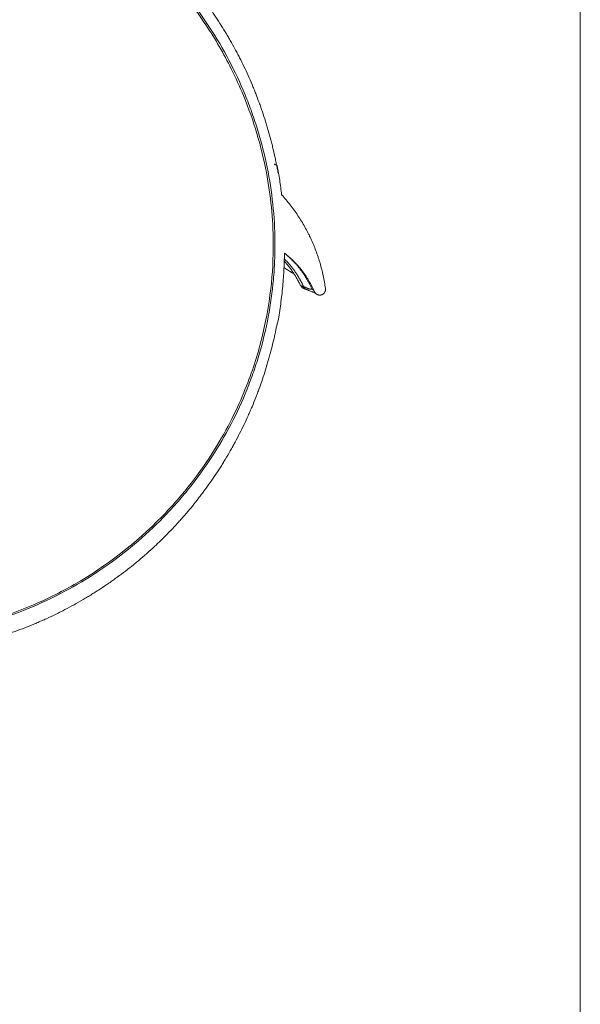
# Model space of a CAD drawing. Header units: millimetres. Extents: x -8 to 594, y 0 to 420.
# Tile 231 of 249: x 514 to 528, y 108 to 134. Entities that reach past the tile are written whole.
import ezdxf

# ---------------------------------------------------------------- set-up
doc = ezdxf.new("R2010")
doc.units = ezdxf.units.MM
doc.layers.add('1', color=7, linetype='Continuous', true_color=0xffffff)

msp = doc.modelspace()

# ---------------------------------------------------------------- linework, layer by layer
at = {"layer": '1', "color": 8, "linetype": 'Continuous', "lineweight": 18}
msp.add_line((528.43, 158.705), (528.43, 98.274), dxfattribs=at)
at = {"layer": '1', "color": 155, "linetype": 'Continuous', "lineweight": 18}
for p, q in [((521.287, 126.711), (521.291, 126.707)), ((521.644, 126.523), (521.647, 126.52))]:
    msp.add_line(p, q, dxfattribs=at)
for points, degree, knots in [([(510.28, 138.313), (510.325, 138.313), (510.37, 138.313), (510.46, 138.312), (510.505, 138.311), (510.64, 138.308), (510.73, 138.304), (510.91, 138.295), (511, 138.29), (511.18, 138.276), (511.359, 138.26), (511.538, 138.24), (511.65, 138.226), (511.672, 138.223), (511.717, 138.217), (511.739, 138.214), (511.806, 138.205), (511.85, 138.198), (511.984, 138.178), (512.072, 138.163), (512.205, 138.139), (512.249, 138.131), (512.338, 138.114), (512.382, 138.106), (512.47, 138.088), (512.514, 138.078), (512.601, 138.059), (512.645, 138.05), (512.776, 138.019), (512.951, 137.977), (513.123, 137.93), (513.231, 137.899), (513.252, 137.893), (513.295, 137.88), (513.317, 137.874), (513.381, 137.855), (513.424, 137.842), (513.552, 137.802), (513.637, 137.774), (513.764, 137.731), (513.806, 137.716), (513.89, 137.686), (513.932, 137.671), (514.016, 137.64), (514.057, 137.625), (514.141, 137.593), (514.182, 137.577), (514.306, 137.527), (514.388, 137.493), (514.552, 137.423), (514.633, 137.387), (514.734, 137.341), (514.754, 137.332), (514.794, 137.313), (514.814, 137.304), (514.874, 137.275), (514.994, 137.218), (515.113, 137.158), (515.23, 137.097), (515.27, 137.076), (515.347, 137.034), (515.386, 137.013), (515.464, 136.97), (515.502, 136.949), (515.579, 136.905), (515.617, 136.883), (515.731, 136.816), (515.882, 136.725), (516.03, 136.631), (516.14, 136.559), (516.177, 136.534), (516.249, 136.485), (516.285, 136.46), (516.393, 136.386), (516.465, 136.335), (516.571, 136.258), (516.606, 136.232), (516.676, 136.179), (516.711, 136.153), (516.78, 136.099), (516.814, 136.073), (516.883, 136.019), (516.917, 135.991), (517.018, 135.909), (517.152, 135.798), (517.283, 135.684), (517.38, 135.597), (517.412, 135.568), (517.475, 135.509), (517.571, 135.42), (517.664, 135.33), (517.756, 135.239), (517.786, 135.208), (517.847, 135.147), (517.877, 135.116), (517.937, 135.054), (517.966, 135.022), (518.025, 134.96), (518.055, 134.928), (518.142, 134.833), (518.256, 134.704), (518.367, 134.573), (518.449, 134.474), (518.476, 134.441), (518.53, 134.374), (518.61, 134.274), (518.688, 134.172), (518.765, 134.07), (518.79, 134.035), (518.828, 133.983), (518.84, 133.966), (518.865, 133.932), (518.878, 133.914), (518.989, 133.758), (519.084, 133.617), (519.221, 133.402), (519.266, 133.33), (519.331, 133.221), (519.353, 133.184), (519.396, 133.111), (519.46, 133.001), (519.521, 132.891), (519.582, 132.779), (519.602, 132.742), (519.641, 132.667), (519.66, 132.629), (519.718, 132.517), (519.755, 132.441), (519.828, 132.289), (519.863, 132.213), (519.932, 132.059), (519.966, 131.982), (520.015, 131.866), (520.031, 131.827), (520.063, 131.749), (520.078, 131.71), (520.124, 131.593), (520.154, 131.515), (520.197, 131.397), (520.212, 131.357), (520.239, 131.278), (520.253, 131.239), (520.294, 131.12), (520.319, 131.04), (520.357, 130.92), (520.369, 130.88), (520.393, 130.8), (520.405, 130.76), (520.44, 130.64), (520.462, 130.559), (520.493, 130.438), (520.504, 130.398), (520.524, 130.317), (520.553, 130.195), (520.581, 130.073), (520.607, 129.951), (520.615, 129.91), (520.631, 129.828), (520.639, 129.787), (520.655, 129.706), (520.662, 129.666), (520.669, 129.626)], 3, [0, 0, 0, 0, 0.008851, 0.008851, 0.017702, 0.017702, 0.035403, 0.035403, 0.053105, 0.053105, 0.070806, 0.088508, 0.088508, 0.092934, 0.092934, 0.097359, 0.097359, 0.10621, 0.10621, 0.123911, 0.123911, 0.132762, 0.132762, 0.141613, 0.141613, 0.150464, 0.150464, 0.159315, 0.159315, 0.177016, 0.194718, 0.194718, 0.199143, 0.199143, 0.203569, 0.203569, 0.212419, 0.212419, 0.230121, 0.230121, 0.238972, 0.238972, 0.247823, 0.247823, 0.256674, 0.256674, 0.265524, 0.265524, 0.283226, 0.283226, 0.300928, 0.300928, 0.305353, 0.305353, 0.309778, 0.309778, 0.318629, 0.336331, 0.336331, 0.345182, 0.345182, 0.354032, 0.354032, 0.362883, 0.362883, 0.371734, 0.371734, 0.389436, 0.407137, 0.407137, 0.415988, 0.415988, 0.424839, 0.424839, 0.442541, 0.442541, 0.451391, 0.451391, 0.460242, 0.460242, 0.469093, 0.469093, 0.477944, 0.477944, 0.495645, 0.513347, 0.513347, 0.522198, 0.522198, 0.531049, 0.54875, 0.54875, 0.557601, 0.557601, 0.566452, 0.566452, 0.575303, 0.575303, 0.584154, 0.584154, 0.601855, 0.619557, 0.619557, 0.628408, 0.628408, 0.637258, 0.65496, 0.65496, 0.663811, 0.663811, 0.668236, 0.668236, 0.672662, 0.672662, 0.708065, 0.708065, 0.725766, 0.725766, 0.734617, 0.734617, 0.743468, 0.76117, 0.76117, 0.770021, 0.770021, 0.778871, 0.778871, 0.796573, 0.796573, 0.814275, 0.814275, 0.831976, 0.831976, 0.840827, 0.840827, 0.849678, 0.849678, 0.867379, 0.867379, 0.87623, 0.87623, 0.885081, 0.885081, 0.902783, 0.902783, 0.911634, 0.911634, 0.920484, 0.920484, 0.938186, 0.938186, 0.947037, 0.947037, 0.955888, 0.973589, 0.973589, 0.98244, 0.98244, 0.991291, 0.991291, 1, 1, 1, 1]), ([(510.282, 117.648), (510.99, 117.648), (511.688, 117.719), (512.548, 117.896), (512.72, 117.936), (513.059, 118.024), (513.227, 118.072), (513.724, 118.228), (514.048, 118.347), (514.681, 118.617), (514.99, 118.767), (515.593, 119.098), (515.889, 119.28), (516.733, 119.859), (517.247, 120.293), (517.833, 120.893), (517.947, 121.016), (518.17, 121.267), (518.278, 121.396), (518.591, 121.787), (518.785, 122.055), (519.323, 122.882), (519.626, 123.461), (519.932, 124.223), (519.989, 124.377), (520.096, 124.684), (520.145, 124.839), (520.281, 125.305), (520.356, 125.619), (520.476, 126.251), (520.52, 126.57), (520.564, 127.052), (520.574, 127.213), (520.587, 127.537), (520.59, 127.7), (520.583, 128.509), (520.515, 129.148), (520.322, 130.094), (520.243, 130.407), (520.101, 130.874), (520.05, 131.029), (519.94, 131.338), (519.881, 131.49), (519.571, 132.244), (519.268, 132.82), (518.73, 133.646), (518.537, 133.914), (518.225, 134.306), (518.117, 134.435), (517.896, 134.687), (517.783, 134.81), (517.203, 135.41), (516.695, 135.846), (515.862, 136.429), (515.573, 136.612), (514.97, 136.951), (514.662, 137.104), (513.717, 137.517), (513.062, 137.73), (512.206, 137.912), (512.033, 137.944), (511.685, 137.999), (511.511, 138.022), (510.989, 138.077), (510.64, 138.096), (509.944, 138.097), (509.595, 138.079), (509.073, 138.025), (508.898, 138.002), (508.55, 137.947), (508.377, 137.916), (507.52, 137.735), (506.861, 137.523), (505.909, 137.109), (505.597, 136.953), (504.997, 136.617), (504.708, 136.435), (504.152, 136.046), (503.885, 135.839), (503.499, 135.51), (503.373, 135.397), (503.127, 135.165), (503.006, 135.045), (502.423, 134.44), (502.011, 133.921), (501.471, 133.093), (501.305, 132.808), (500.998, 132.223), (500.86, 131.926), (500.49, 131.023), (500.302, 130.404), (500.142, 129.611), (500.113, 129.451), (500.064, 129.13), (500.043, 128.968), (499.993, 128.485), (499.976, 128.164), (499.969, 127.201), (500.027, 126.561), (500.178, 125.765), (500.212, 125.606), (500.289, 125.289), (500.331, 125.131), (500.469, 124.664), (500.575, 124.358), (500.939, 123.456), (501.24, 122.877), (501.694, 122.182), (501.789, 122.045), (501.985, 121.775), (502.085, 121.643), (502.397, 121.255), (502.618, 121.006), (503.083, 120.53), (503.329, 120.303), (503.716, 119.977), (503.848, 119.871), (504.119, 119.665), (504.258, 119.565), (504.966, 119.08), (505.566, 118.751), (506.515, 118.347), (506.839, 118.227), (507.339, 118.071), (507.508, 118.022), (507.848, 117.935), (508.019, 117.895), (508.534, 117.79), (508.88, 117.737), (509.577, 117.666), (509.928, 117.648), (510.282, 117.648)], 3, [0, 0, 0, 0, 0.03125, 0.03125, 0.039062, 0.039062, 0.046875, 0.046875, 0.0625, 0.0625, 0.078125, 0.078125, 0.09375, 0.09375, 0.125, 0.125, 0.132813, 0.132813, 0.140625, 0.140625, 0.15625, 0.15625, 0.1875, 0.1875, 0.195312, 0.195312, 0.203125, 0.203125, 0.21875, 0.21875, 0.234375, 0.234375, 0.242188, 0.242188, 0.25, 0.25, 0.28125, 0.28125, 0.296875, 0.296875, 0.304688, 0.304688, 0.3125, 0.3125, 0.34375, 0.34375, 0.359375, 0.359375, 0.367188, 0.367188, 0.375, 0.375, 0.40625, 0.40625, 0.421875, 0.421875, 0.4375, 0.4375, 0.46875, 0.46875, 0.476563, 0.476563, 0.484375, 0.484375, 0.5, 0.5, 0.515625, 0.515625, 0.523438, 0.523438, 0.53125, 0.53125, 0.5625, 0.5625, 0.578125, 0.578125, 0.59375, 0.59375, 0.609375, 0.609375, 0.617188, 0.617188, 0.625, 0.625, 0.65625, 0.65625, 0.671875, 0.671875, 0.6875, 0.6875, 0.71875, 0.71875, 0.726562, 0.726562, 0.734375, 0.734375, 0.75, 0.75, 0.78125, 0.78125, 0.789062, 0.789062, 0.796875, 0.796875, 0.8125, 0.8125, 0.84375, 0.84375, 0.851563, 0.851563, 0.859375, 0.859375, 0.875, 0.875, 0.890625, 0.890625, 0.898438, 0.898438, 0.90625, 0.90625, 0.9375, 0.9375, 0.953125, 0.953125, 0.960938, 0.960938, 0.96875, 0.96875, 0.984375, 0.984375, 1, 1, 1, 1]), ([(510.282, 117.68), (510.933, 117.68), (512.331, 117.813), (514.061, 118.344), (515.944, 119.281), (517.338, 120.365), (518.435, 121.626), (519.031, 122.482), (519.486, 123.294), (519.914, 124.244), (520.273, 125.352), (520.503, 126.62), (520.579, 128.049), (520.413, 129.733), (519.971, 131.219), (519.401, 132.474), (518.745, 133.607), (517.756, 134.839), (516.566, 135.905), (515.439, 136.661), (514.048, 137.367), (512.346, 137.908), (510.291, 138.116), (508.233, 137.912), (506.313, 137.305), (504.476, 136.299), (502.946, 135.014), (501.812, 133.6), (501.155, 132.463), (500.586, 131.204), (500.146, 129.715), (499.962, 127.821), (500.126, 125.939), (500.648, 124.137), (501.549, 122.363), (502.453, 121.211), (503.358, 120.32), (504.123, 119.677), (505.152, 119.012), (506.341, 118.431), (507.596, 118), (508.969, 117.735), (509.859, 117.68), (510.282, 117.68)], 3, [0, 0, 0, 0, 0.029164, 0.062619, 0.081018, 0.12504, 0.143172, 0.159643, 0.174464, 0.187641, 0.209766, 0.230608, 0.25019, 0.279328, 0.312635, 0.324797, 0.345604, 0.375064, 0.399022, 0.419823, 0.437462, 0.470143, 0.499813, 0.529546, 0.562296, 0.590043, 0.624942, 0.654418, 0.675278, 0.68753, 0.720846, 0.750004, 0.779786, 0.812427, 0.840342, 0.874831, 0.881091, 0.899791, 0.921181, 0.937295, 0.96011, 0.981014, 1, 1, 1, 1]), ([(520.649, 129.813), (520.645, 129.815), (520.639, 129.82), (520.631, 129.827), (520.627, 129.836), (520.6, 129.845), (520.58, 129.851), (520.569, 129.856), (520.564, 129.857)], 5, [0, 0, 0, 0, 0, 0, 0.297186, 0.556117, 0.815048, 1, 1, 1, 1, 1, 1]), ([(520.649, 129.813), (520.672, 129.69), (520.692, 129.566), (520.729, 129.319), (520.745, 129.195), (520.76, 129.07)], 3, [0, 0, 0, 0, 0.5, 0.5, 1, 1, 1, 1]), ([(520.76, 129.07), (520.798, 129.028), (520.874, 128.941), (520.946, 128.852), (521.05, 128.718), (521.116, 128.626), (521.241, 128.438), (521.3, 128.342), (521.382, 128.194), (521.409, 128.145), (521.447, 128.069), (521.463, 128.038), (521.478, 128.006), (521.484, 127.993), (521.487, 127.987), (521.496, 127.968), (521.502, 127.955), (521.556, 127.84), (521.599, 127.737), (521.659, 127.579), (521.677, 127.527), (521.704, 127.447), (521.717, 127.407), (521.729, 127.367), (521.737, 127.34), (521.741, 127.327), (521.777, 127.206), (521.804, 127.098), (521.851, 126.88), (521.87, 126.771), (521.885, 126.66)], 3, [0, 0, 0, 0, 0.0625, 0.125, 0.125, 0.25, 0.25, 0.375, 0.375, 0.4375, 0.4375, 0.46875, 0.476563, 0.476563, 0.484375, 0.484375, 0.5, 0.5, 0.625, 0.625, 0.6875, 0.6875, 0.71875, 0.734375, 0.734375, 0.75, 0.75, 0.875, 0.875, 1, 1, 1, 1]), ([(520.833, 127.57), (520.83, 127.418), (520.825, 127.266), (520.807, 126.963), (520.796, 126.812), (520.766, 126.51), (520.748, 126.359), (520.707, 126.057), (520.683, 125.907), (520.656, 125.757)], 3, [0, 0, 0, 0, 0.25, 0.25, 0.5, 0.5, 0.75, 0.75, 1, 1, 1, 1]), ([(521.599, 126.581), (521.579, 126.628), (521.557, 126.675), (521.51, 126.768), (521.485, 126.814), (521.445, 126.881), (521.432, 126.903), (521.411, 126.936), (521.404, 126.948), (521.389, 126.969), (521.382, 126.98), (521.345, 127.035), (521.315, 127.077), (521.25, 127.161), (521.217, 127.201), (521.173, 127.251), (521.165, 127.261), (521.147, 127.281), (521.138, 127.291), (521.11, 127.32), (521.092, 127.339), (521.036, 127.395), (520.997, 127.432), (520.917, 127.503), (520.876, 127.537), (520.833, 127.57)], 3, [0, 0, 0, 0, 0.125, 0.125, 0.25, 0.25, 0.3125, 0.3125, 0.34375, 0.34375, 0.375, 0.375, 0.5, 0.5, 0.625, 0.625, 0.65625, 0.65625, 0.6875, 0.6875, 0.75, 0.75, 0.875, 0.875, 1, 1, 1, 1]), ([(521.048, 127.05), (521.044, 127.053), (521.03, 127.062), (520.999, 127.082), (520.958, 127.108), (520.912, 127.138), (520.865, 127.168), (520.83, 127.189), (520.821, 127.196)], 5, [0, 0, 0, 0, 0, 0, 0.117994, 0.405435, 0.834623, 1, 1, 1, 1, 1, 1]), ([(521.283, 126.724), (521.283, 126.724), (521.283, 126.724), (521.28, 126.725), (521.259, 126.727), (521.256, 126.731), (521.247, 126.737), (521.241, 126.743), (521.237, 126.748), (521.235, 126.752), (521.235, 126.753)], 5, [0, 0, 0, 0, 0, 0, 0.005633, 0.023413, 0.124003, 0.371476, 0.834386, 1, 1, 1, 1, 1, 1]), ([(521.264, 126.708), (521.265, 126.707), (521.27, 126.701), (521.278, 126.694), (521.288, 126.685), (521.296, 126.678), (521.302, 126.673), (521.309, 126.671), (521.317, 126.671), (521.322, 126.671), (521.322, 126.672)], 3, [0, 0, 0, 0, 0.057747, 0.228733, 0.43484, 0.636602, 0.764181, 0.866351, 0.946208, 1, 1, 1, 1]), ([(521.307, 126.682), (521.308, 126.68), (521.311, 126.675), (521.318, 126.668), (521.323, 126.663), (521.331, 126.659), (521.333, 126.658), (521.334, 126.657), (521.335, 126.657), (521.335, 126.656), (521.336, 126.656), (521.338, 126.655), (521.342, 126.653), (521.347, 126.651), (521.356, 126.648), (521.366, 126.645), (521.377, 126.643), (521.377, 126.642), (521.377, 126.642)], 3, [0, 0, 0, 0, 0.096137, 0.213697, 0.277944, 0.284923, 0.287169, 0.288069, 0.288895, 0.289731, 0.290659, 0.293019, 0.300547, 0.328994, 0.377158, 0.540019, 0.811456, 1, 1, 1, 1]), ([(521.408, 126.631), (521.41, 126.63), (521.414, 126.629), (521.419, 126.627), (521.423, 126.626), (521.426, 126.624), (521.428, 126.623), (521.431, 126.622), (521.438, 126.619), (521.454, 126.612), (521.473, 126.602), (521.515, 126.583), (521.546, 126.573), (521.564, 126.567), (521.578, 126.563), (521.586, 126.562), (521.59, 126.561), (521.6, 126.561), (521.603, 126.56)], 3, [0, 0, 0, 0, 0.044967, 0.081774, 0.110424, 0.132139, 0.153343, 0.174968, 0.196971, 0.318334, 0.535066, 0.810898, 0.871595, 0.927342, 0.9424, 0.961888, 0.985992, 1, 1, 1, 1]), ([(521.594, 126.586), (521.597, 126.582), (521.602, 126.572), (521.611, 126.557), (521.623, 126.542), (521.633, 126.532), (521.639, 126.527), (521.64, 126.525)], 3, [0, 0, 0, 0, 0.154336, 0.357516, 0.594625, 0.879223, 1, 1, 1, 1]), ([(521.885, 126.66), (521.887, 126.652), (521.888, 126.635), (521.885, 126.618), (521.883, 126.607), (521.883, 126.605), (521.882, 126.601), (521.881, 126.599), (521.879, 126.592), (521.878, 126.588), (521.873, 126.576), (521.869, 126.569), (521.863, 126.559), (521.862, 126.557), (521.86, 126.554), (521.858, 126.552), (521.854, 126.547), (521.849, 126.54), (521.84, 126.53), (521.833, 126.524), (521.827, 126.52), (521.826, 126.519), (521.823, 126.517), (521.822, 126.516), (521.82, 126.515), (521.815, 126.512), (521.806, 126.507), (521.798, 126.503), (521.79, 126.499), (521.785, 126.498), (521.78, 126.496), (521.779, 126.496), (521.776, 126.495), (521.775, 126.495), (521.772, 126.494), (521.769, 126.493), (521.763, 126.492), (521.753, 126.491), (521.744, 126.49), (521.737, 126.49), (521.734, 126.49), (521.73, 126.49), (521.728, 126.49), (521.727, 126.49), (521.721, 126.491), (521.716, 126.491), (521.707, 126.493), (521.698, 126.495), (521.689, 126.498), (521.683, 126.5), (521.68, 126.501), (521.676, 126.503), (521.674, 126.504), (521.668, 126.507), (521.66, 126.511), (521.652, 126.516), (521.647, 126.52), (521.645, 126.522), (521.642, 126.524), (521.641, 126.524), (521.64, 126.526), (521.635, 126.53), (521.631, 126.533), (521.622, 126.543), (521.617, 126.55), (521.61, 126.559), (521.609, 126.561), (521.607, 126.565), (521.606, 126.567), (521.603, 126.573), (521.601, 126.577), (521.599, 126.581)], 3, [0, 0, 0, 0, 0.0625, 0.125, 0.125, 0.140625, 0.140625, 0.15625, 0.15625, 0.1875, 0.1875, 0.25, 0.25, 0.265625, 0.265625, 0.28125, 0.28125, 0.3125, 0.34375, 0.375, 0.375, 0.390625, 0.390625, 0.398437, 0.398437, 0.40625, 0.4375, 0.46875, 0.46875, 0.5, 0.5, 0.507812, 0.507812, 0.515625, 0.515625, 0.53125, 0.53125, 0.5625, 0.59375, 0.59375, 0.609375, 0.617187, 0.617187, 0.625, 0.625, 0.65625, 0.65625, 0.6875, 0.71875, 0.71875, 0.734375, 0.734375, 0.75, 0.75, 0.78125, 0.8125, 0.8125, 0.828125, 0.828125, 0.835937, 0.835937, 0.84375, 0.875, 0.875, 0.9375, 0.9375, 0.953125, 0.953125, 0.96875, 0.96875, 1, 1, 1, 1]), ([(520.643, 125.76), (520.629, 125.685), (520.614, 125.61), (520.59, 125.494), (520.581, 125.453), (520.563, 125.372), (520.534, 125.25), (520.504, 125.129), (520.473, 125.008), (520.462, 124.967), (520.44, 124.887), (520.429, 124.847), (520.394, 124.726), (520.37, 124.646), (520.32, 124.486), (520.294, 124.407), (520.241, 124.248), (520.213, 124.169), (520.17, 124.051), (520.155, 124.012), (520.125, 123.933), (520.11, 123.894), (520.064, 123.777), (520.033, 123.699), (519.984, 123.583), (519.967, 123.545), (519.934, 123.467), (519.917, 123.429), (519.865, 123.314), (519.829, 123.237), (519.757, 123.085), (519.682, 122.934), (519.604, 122.785), (519.554, 122.692), (519.544, 122.673), (519.523, 122.636), (519.513, 122.617), (519.482, 122.562), (519.42, 122.451), (519.356, 122.342), (519.29, 122.233), (519.268, 122.197), (519.223, 122.124), (519.201, 122.089), (519.155, 122.017), (519.132, 121.981), (519.085, 121.91), (519.062, 121.875), (518.991, 121.769), (518.894, 121.628), (518.793, 121.49), (518.73, 121.405), (518.717, 121.388), (518.691, 121.354), (518.678, 121.337), (518.639, 121.286), (518.56, 121.184), (518.48, 121.084), (518.398, 120.985), (518.371, 120.952), (518.315, 120.887), (518.287, 120.854), (518.231, 120.789), (518.202, 120.757), (518.145, 120.693), (518.116, 120.661), (518.029, 120.565), (517.97, 120.503), (517.851, 120.378), (517.791, 120.317), (517.698, 120.225), (517.668, 120.195), (517.605, 120.135), (517.512, 120.045), (517.416, 119.957), (517.319, 119.87), (517.286, 119.842), (517.221, 119.784), (517.188, 119.756), (517.122, 119.7), (517.089, 119.672), (517.022, 119.616), (516.988, 119.588), (516.887, 119.506), (516.75, 119.398), (516.61, 119.293), (516.504, 119.216), (516.469, 119.19), (516.397, 119.139), (516.361, 119.114), (516.253, 119.039), (516.181, 118.99), (516.07, 118.918), (516.034, 118.894), (515.959, 118.847), (515.922, 118.824), (515.847, 118.777), (515.791, 118.743), (515.734, 118.709), (515.697, 118.686), (515.678, 118.675), (515.582, 118.619), (515.429, 118.532), (515.273, 118.449), (515.156, 118.387), (515.116, 118.367), (515.037, 118.327), (514.918, 118.268), (514.798, 118.212), (514.677, 118.156), (514.636, 118.138), (514.575, 118.111), (514.555, 118.102), (514.514, 118.084), (514.453, 118.058), (514.371, 118.024), (514.309, 117.998), (514.268, 117.982), (514.247, 117.973), (514.144, 117.932), (513.977, 117.869), (513.809, 117.809), (513.682, 117.766), (513.64, 117.752), (513.555, 117.724), (513.512, 117.711), (513.384, 117.671), (513.299, 117.645), (513.169, 117.609), (513.126, 117.597), (513.061, 117.579), (513.04, 117.573), (512.996, 117.562), (512.931, 117.545), (512.866, 117.528), (512.779, 117.507), (512.735, 117.497), (512.604, 117.467), (512.516, 117.448), (512.341, 117.412), (512.252, 117.395), (512.12, 117.371), (512.075, 117.364), (511.986, 117.349), (511.942, 117.342), (511.809, 117.322), (511.72, 117.309), (511.586, 117.292), (511.541, 117.287), (511.474, 117.28), (511.451, 117.277), (511.407, 117.272), (511.295, 117.261), (511.183, 117.251), (511.048, 117.241), (511.003, 117.237), (510.913, 117.232), (510.868, 117.229), (510.778, 117.225), (510.733, 117.223), (510.643, 117.219), (510.598, 117.218), (510.463, 117.214), (510.372, 117.213), (510.282, 117.213)], 3, [0, 0, 0, 0, 0.016452, 0.016452, 0.025393, 0.025393, 0.034335, 0.052217, 0.052217, 0.061159, 0.061159, 0.0701, 0.0701, 0.087983, 0.087983, 0.105866, 0.105866, 0.123748, 0.123748, 0.13269, 0.13269, 0.141631, 0.141631, 0.159514, 0.159514, 0.168455, 0.168455, 0.177396, 0.177396, 0.195279, 0.195279, 0.213162, 0.231044, 0.231044, 0.235515, 0.235515, 0.239986, 0.239986, 0.248927, 0.26681, 0.26681, 0.275751, 0.275751, 0.284692, 0.284692, 0.293634, 0.293634, 0.302575, 0.302575, 0.320458, 0.33834, 0.33834, 0.342811, 0.342811, 0.347282, 0.347282, 0.356223, 0.374106, 0.374106, 0.383047, 0.383047, 0.391989, 0.391989, 0.40093, 0.40093, 0.409871, 0.409871, 0.427754, 0.427754, 0.445637, 0.445637, 0.454578, 0.454578, 0.463519, 0.481402, 0.481402, 0.490343, 0.490343, 0.499285, 0.499285, 0.508226, 0.508226, 0.517167, 0.517167, 0.53505, 0.552933, 0.552933, 0.561874, 0.561874, 0.570815, 0.570815, 0.588698, 0.588698, 0.597639, 0.597639, 0.606581, 0.606581, 0.615522, 0.619993, 0.619993, 0.624464, 0.624464, 0.642346, 0.660229, 0.660229, 0.66917, 0.66917, 0.678112, 0.695994, 0.695994, 0.704936, 0.704936, 0.709406, 0.709406, 0.713877, 0.722818, 0.727289, 0.727289, 0.73176, 0.73176, 0.749642, 0.767525, 0.767525, 0.776466, 0.776466, 0.785408, 0.785408, 0.80329, 0.80329, 0.812232, 0.812232, 0.816702, 0.816702, 0.821173, 0.830114, 0.830114, 0.839056, 0.839056, 0.856938, 0.856938, 0.874821, 0.874821, 0.883763, 0.883763, 0.892704, 0.892704, 0.910587, 0.910587, 0.919528, 0.919528, 0.923999, 0.923999, 0.928469, 0.946352, 0.946352, 0.955293, 0.955293, 0.964235, 0.964235, 0.973176, 0.973176, 0.982117, 0.982117, 1, 1, 1, 1])]:
    msp.add_open_spline(points, degree=degree, knots=knots, dxfattribs=at)
for points, degree in [([(520.829, 127.363), (521.074, 127.093), (521.235, 126.753)], 2), ([(521.279, 126.722), (521.287, 126.711)], 1)]:
    msp.add_open_spline(points, degree=degree, dxfattribs=at)
for points, weights in [([(521.324, 126.709), (521.233, 126.906), (521.12, 127.092), (520.986, 127.264), (520.833, 127.419)], [1, 0.989093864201, 0.983178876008, 0.982255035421, 0.986322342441]), ([(521.542, 126.639), (521.431, 126.891), (521.284, 127.124), (521.104, 127.334), (520.896, 127.515)], [1, 0.986207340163, 0.980397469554, 0.982570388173, 0.992726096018]), ([(521.407, 126.631), (521.378, 126.642), (521.353, 126.66), (521.335, 126.685), (521.324, 126.709)], [0.984972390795, 0.983605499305, 0.98807618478, 1, 1])]:
    msp.add_rational_spline(points, weights, degree=4, dxfattribs=at)
at = {"layer": '1', "color": 155, "linetype": 'Continuous', "lineweight": 13}
for points, knots in [([(521.324, 126.709), (521.319, 126.711), (521.313, 126.713), (521.307, 126.716), (521.297, 126.719), (521.28, 126.722), (521.277, 126.723), (521.282, 126.723), (521.283, 126.723), (521.283, 126.724), (521.283, 126.724)], [0, 0, 0, 0, 0, 0, 0.69414, 0.836191, 0.906157, 0.946134, 0.972188, 1, 1, 1, 1, 1, 1]), ([(521.542, 126.639), (521.541, 126.64), (521.54, 126.64), (521.538, 126.64), (521.536, 126.641), (521.533, 126.642), (521.532, 126.642), (521.531, 126.642), (521.528, 126.643), (521.528, 126.643), (521.526, 126.643), (521.525, 126.643), (521.524, 126.643), (521.52, 126.644), (521.514, 126.644), (521.51, 126.644), (521.502, 126.645), (521.497, 126.645), (521.495, 126.645), (521.492, 126.646), (521.489, 126.646), (521.487, 126.646), (521.485, 126.647), (521.482, 126.647), (521.48, 126.647), (521.477, 126.648), (521.474, 126.649), (521.472, 126.649), (521.47, 126.65), (521.467, 126.651), (521.465, 126.651), (521.462, 126.652), (521.459, 126.653), (521.457, 126.654), (521.455, 126.654), (521.452, 126.655), (521.451, 126.656), (521.447, 126.657), (521.443, 126.658), (521.44, 126.659), (521.436, 126.661), (521.431, 126.663), (521.429, 126.664), (521.423, 126.666), (521.417, 126.669), (521.413, 126.671), (521.405, 126.674), (521.398, 126.678), (521.395, 126.679), (521.388, 126.683), (521.38, 126.686), (521.376, 126.688), (521.364, 126.693), (521.352, 126.698), (521.343, 126.702), (521.334, 126.705), (521.324, 126.709)], [0, 0, 0, 0, 0, 0, 0.03125, 0.03125, 0.03125, 0.046875, 0.046875, 0.046875, 0.054687, 0.054687, 0.054687, 0.0625, 0.0625, 0.0625, 0.078125, 0.078125, 0.078125, 0.09375, 0.09375, 0.09375, 0.109375, 0.109375, 0.109375, 0.125, 0.125, 0.125, 0.15625, 0.15625, 0.15625, 0.1875, 0.1875, 0.1875, 0.21875, 0.21875, 0.21875, 0.25, 0.25, 0.25, 0.3125, 0.3125, 0.3125, 0.375, 0.375, 0.375, 0.5, 0.5, 0.5, 0.625, 0.625, 0.625, 0.75, 0.75, 0.75, 1, 1, 1, 1, 1, 1]), ([(521.584, 126.613), (521.584, 126.613), (521.581, 126.616), (521.575, 126.621), (521.565, 126.626), (521.555, 126.632), (521.547, 126.637), (521.542, 126.639)], [0, 0, 0, 0, 0, 0, 0.031736, 0.596556, 1, 1, 1, 1, 1, 1])]:
    msp.add_open_spline(points, degree=5, knots=knots, dxfattribs=at)

doc.saveas('drawing.dxf')
